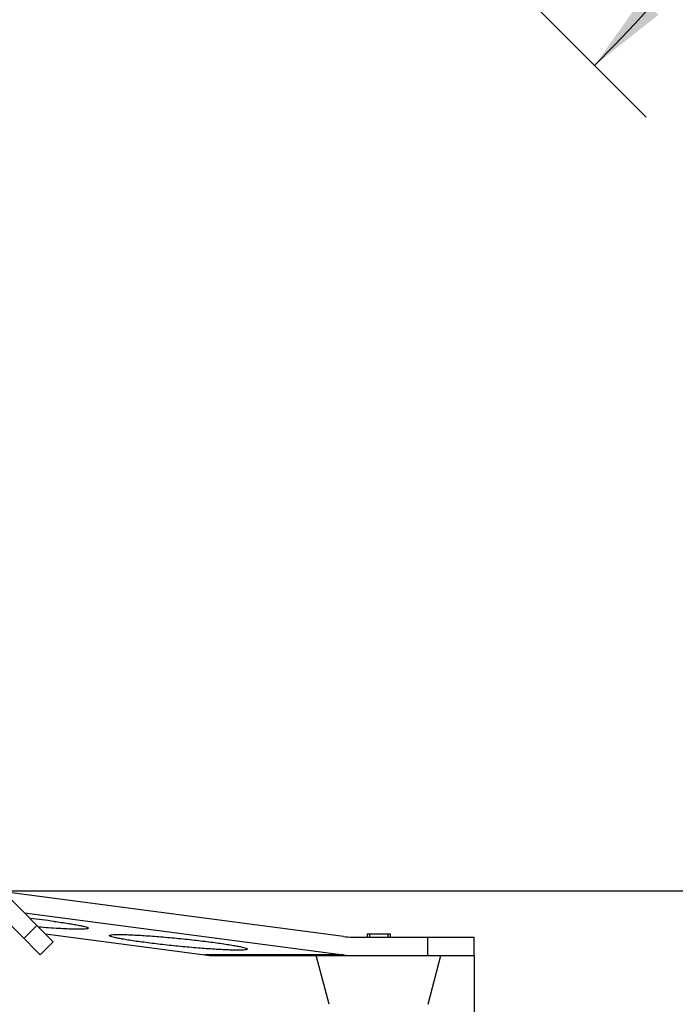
# Model space of a CAD drawing. Header units: millimetres. Extents: x 0 to 420, y 0 to 297.
# Tile 71 of 117: x 341 to 369, y 107 to 150. Entities that reach past the tile are written whole.
import ezdxf

# ---------------------------------------------------------------- set-up
doc = ezdxf.new("R2010")
doc.units = ezdxf.units.MM
doc.header["$LTSCALE"] = 23.1
doc.layers.get('0').update_dxf_attribs({"linetype": 'CONTINUOUS'})
for name, color, linetype in [('BEZUGSACHSEN', 7, 'CONTINUOUS'), ('DIM_PILOTEES', 7, 'CONTINUOUS'), ('RUNDUNGEN', 7, 'CONTINUOUS')]:
    doc.layers.add(name, color=color, linetype=linetype)
doc.styles.get("Standard").update_dxf_attribs({"font": 'txt', "width": 0.7})
doc.dimstyles.new('DIMSTYLE_2', dxfattribs={"dimtxt": 2.5, "dimasz": 3.5, "dimexe": 2, "dimexo": 0, "dimtad": 1, "dimdec": 0, "dimlfac": 5, "dimdsep": 46, "dimtxsty": 'STANDARD', "dimblk": '_FILLED', "dimblk1": '_FILLED', "dimblk2": '_FILLED', "dimcen": 0.09, "dimazin": 2, "dimtp": 0.8, "dimtm": 0.8, "dimtfac": 1, "dimtdec": 0, "dimtofl": 0, "dimtmove": 0, "dimatfit": 3, "dimldrblk": '_FILLED', "dimfxl": 1, "dimtolj": 1, "dimarcsym": 0})
doc.dimstyles.new('DIMSTYLE_7', dxfattribs={"dimtxt": 2.5, "dimasz": 3.5, "dimexe": 2, "dimexo": 0, "dimgap": 2.5, "dimtad": 1, "dimdsep": 46, "dimtxsty": 'STANDARD', "dimblk": '_FILLED', "dimblk1": '_FILLED', "dimblk2": '_FILLED', "dimcen": 0.09, "dimazin": 2, "dimtp": 0.5, "dimtm": 0.5, "dimtfac": 1, "dimtofl": 0, "dimtmove": 0, "dimatfit": 3, "dimldrblk": '_FILLED', "dimfxl": 1, "dimtolj": 1, "dimarcsym": 0})

# ---------------------------------------------------------------- blocks, each defined once
blk = doc.blocks.new('_FILLED')
at = {"color": 0, "linetype": 'BYBLOCK'}
blk.add_solid([(0, 0), (-1, 0.143), (-1, -0.143)], dxfattribs=at)
blk = doc.blocks.new('*D4')
at = {"layer": 'DIM_PILOTEES', "color": 2, "linetype": 'CONTINUOUS'}
for p, q in [((332.469, 242.223), (398.391, 242.223)), ((396.391, 242.223), (396.391, 177.074)), ((396.392, 111.925), (396.391, 177.074)), ((339.008, 111.925), (398.392, 111.925))]:
    blk.add_line(p, q, dxfattribs=at)
at = {"layer": 'DIM_PILOTEES', "color": 2, "linetype": 'CONTINUOUS', "xscale": 3.5, "yscale": 3.5, "zscale": 3.5}
for p, rotation in [((396.391, 242.223), 90.0001523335), ((396.392, 111.925), 270.0001523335)]:
    blk.add_blockref('_FILLED', p, dxfattribs=dict(at, rotation=rotation))
at = {"layer": 'DIM_PILOTEES', "color": 2, "linetype": 'CONTINUOUS', "insert": (393.266, 177.074), "char_height": 2.5, "width": 7.76786, "attachment_point": 2, "rotation": 90, "line_spacing_factor": 0.9}
blk.add_mtext('{\\ftxt;\\W0.0001;\\H0.0001;\\~}{\\ftxt;\\W2.0714285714;\\H2.5; }{\\ftxt;\\W0.0001;\\H0.0001;\\~}', dxfattribs=at)
blk = doc.blocks.new('*D6')
at = {"layer": 'DIM_PILOTEES', "color": 2, "linetype": 'CONTINUOUS'}
for p, q in [((274.63, 109.125), (274.63, 98.133)), ((360.354, 109.125), (360.354, 98.133)), ((274.63, 100.133), (317.492, 100.133)), ((360.354, 100.133), (317.492, 100.133))]:
    blk.add_line(p, q, dxfattribs=at)
at = {"layer": 'DIM_PILOTEES', "color": 2, "linetype": 'CONTINUOUS', "xscale": 3.5, "yscale": 3.5, "zscale": 3.5, "rotation": 180}
blk.add_blockref('_FILLED', (274.63, 100.133), dxfattribs=at)
at = {"layer": 'DIM_PILOTEES', "color": 2, "linetype": 'CONTINUOUS', "xscale": 3.5, "yscale": 3.5, "zscale": 3.5}
blk.add_blockref('_FILLED', (360.354, 100.133), dxfattribs=at)
at = {"layer": 'DIM_PILOTEES', "color": 2, "linetype": 'CONTINUOUS', "insert": (317.806, 103.258), "char_height": 2.5, "width": 8.83929, "attachment_point": 2, "line_spacing_factor": 0.9}
blk.add_mtext('{\\ftxt;\\W0.0001;\\H0.0001;\\~}{\\ftxt;\\W2.3571428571;\\H2.5; }{\\ftxt;\\W0.0001;\\H0.0001;\\~}', dxfattribs=at)
blk = doc.blocks.new('*D13')
at = {"layer": 'DIM_PILOTEES', "color": 2, "linetype": 'CONTINUOUS'}
for start, end in [(90, 225), (-45, 90)]:
    blk.add_arc((318.665, 194.57), 66.341, start, end, dxfattribs=at)
for points in [[(268.984, 149.855), (271.755, 147.659), (269.709, 150.543)], [(367.622, 150.543), (365.576, 147.659), (368.347, 149.855)]]:
    blk.add_solid(points, dxfattribs=at)
at = {"layer": 'DIM_PILOTEES', "color": 2, "linetype": 'CONTINUOUS', "insert": (320.019, 265.898), "char_height": 2.5, "width": 14.28571, "attachment_point": 2, "rotation": 358.9126, "line_spacing_factor": 0.9}
blk.add_mtext('{\\ftxt;\\W0.0001;\\H0.0001;\\~}{\\ftxt;\\W3.1428571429;\\H2.5; }{\\ftxt;\\W0.0001;\\H0.0001;\\~}{\\ftxt;\\W0.0001;\\H0.0001;\\~}{\\ftxt;\\W0.6666666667;\\H2.5; }{\\ftxt;\\W0.0001;\\H0.0001;\\~}', dxfattribs=at)

msp = doc.modelspace()

# ---------------------------------------------------------------- linework, layer by layer
at = {"color": 7, "linetype": 'CONTINUOUS'}
for p, q in [((353.6751, 159.56), (367.8172, 145.4179)), ((355.7205, 110.0646), (356.7205, 110.0646)), ((355.7205, 110.0646), (355.7205, 109.9246)), ((356.7205, 110.0646), (356.7205, 109.9246)), ((354.081, 107.0133), (353.5205, 109.1246)), ((358.36, 107.0133), (358.9205, 109.1246))]:
    msp.add_line(p, q, dxfattribs=at)
at = {"color": 2, "linetype": 'CONTINUOUS'}
for p, q in [((355.8205, 110.0646), (355.8205, 109.9246)), ((356.6205, 110.0646), (356.6205, 109.9246))]:
    msp.add_line(p, q, dxfattribs=at)
at = {"layer": 'BEZUGSACHSEN', "color": 7, "linetype": 'CONTINUOUS'}
msp.add_arc((336.2743, 65.4216), 45.5623, 82.57767, 83.89018, dxfattribs=at)
for points, knots in [([(342.1602, 110.6021), (342.3666, 110.5749), (342.6591, 110.5339), (343.0224, 110.4749), (343.2382, 110.4354), (343.4072, 110.4001), (343.5357, 110.3663), (343.6039, 110.3432), (343.6468, 110.3188), (343.6457, 110.3075)], [0, 0, 0, 0, 0.4101123, 0.5811779, 0.7254931, 0.8407264, 0.9251418, 0.9776354, 1, 1, 1, 1]), ([(343.6457, 110.3075), (343.6441, 110.2919), (343.5716, 110.2773), (343.4706, 110.2658), (343.2739, 110.2612), (343.023, 110.2643), (342.7064, 110.2756), (342.1901, 110.3029), (341.7793, 110.3329), (341.4924, 110.3564)], [0, 0, 0, 0, 0.0217762, 0.0760698, 0.1635066, 0.2822006, 0.4292024, 0.6008493, 1, 1, 1, 1]), ([(346.0438, 109.6965), (345.8374, 109.7236), (345.5449, 109.7646), (345.1816, 109.8236), (344.9658, 109.8632), (344.7968, 109.8984), (344.6683, 109.9322), (344.6001, 109.9554), (344.5572, 109.9797), (344.5583, 109.991)], [0, 0, 0, 0, 0.4101123, 0.5811779, 0.7254931, 0.8407264, 0.9251418, 0.9776354, 1, 1, 1, 1]), ([(344.5583, 109.991), (344.5595, 110.0023), (344.6058, 110.0178), (344.6768, 110.0271), (344.8084, 110.0352), (344.9798, 110.0368), (345.1976, 110.0335), (345.5628, 110.0206), (346.096, 109.9902), (346.8, 109.9368), (347.5546, 109.8679), (348.3086, 109.7881), (348.8047, 109.7279), (349.0438, 109.6965)], [0, 0, 0, 0, 0.0075129, 0.0251137, 0.0534095, 0.0920477, 0.1404561, 0.1978105, 0.3354172, 0.495601, 0.667524, 0.8395412, 1, 1, 1, 1]), ([(350.5293, 109.4019), (350.5282, 109.3906), (350.4819, 109.3751), (350.4109, 109.3658), (350.2793, 109.3577), (350.1079, 109.3561), (349.8901, 109.3594), (349.5249, 109.3723), (348.9917, 109.4028), (348.2877, 109.4561), (347.5331, 109.525), (346.7791, 109.6048), (346.283, 109.665), (346.0438, 109.6965)], [0, 0, 0, 0, 0.0075129, 0.0251137, 0.0534095, 0.0920477, 0.1404561, 0.1978105, 0.3354172, 0.495601, 0.667524, 0.8395412, 1, 1, 1, 1]), ([(349.0438, 109.6965), (349.2503, 109.6693), (349.5427, 109.6283), (349.906, 109.5693), (350.1219, 109.5298), (350.2909, 109.4945), (350.4194, 109.4607), (350.4876, 109.4375), (350.5305, 109.4132), (350.5293, 109.4019)], [0, 0, 0, 0, 0.4101123, 0.5811779, 0.7254931, 0.8407264, 0.9251418, 0.9776354, 1, 1, 1, 1])]:
    msp.add_open_spline(points, degree=3, knots=knots, dxfattribs=at)
at = {"layer": 'RUNDUNGEN', "color": 7, "linetype": 'CONTINUOUS'}
for p, q in [((354.6949, 109.9503), (339.8838, 111.8989)), ((340.105, 111.743), (342.1234, 109.7246)), ((339.7736, 110.943), (341.5577, 109.1589)), ((340.8802, 110.9678), (354.6949, 109.1503)), ((340.8506, 109.866), (341.4163, 110.4317)), ((341.7892, 110.0589), (348.6949, 109.1503)), ((341.5577, 109.1589), (342.1234, 109.7246)), ((355.0871, 109.9246), (360.3545, 109.9246)), ((358.3545, 109.1246), (358.3545, 109.9246)), ((360.3545, 109.1246), (360.3545, 109.9246)), ((354.6949, 109.1503), (348.6949, 109.1503)), ((349.0871, 109.1246), (360.3545, 109.1246))]:
    msp.add_line(p, q, dxfattribs=at)
for centre in [(355.0875, 112.9342), (349.0875, 112.1342), (355.0875, 112.1342)]:
    msp.add_arc(centre, 3.0096, 262.50513, 269.992, dxfattribs=at)

# ---------------------------------------------------------------- dimensions: what is measured, and where the dimension line sits
at = {"layer": 'DIM_PILOTEES', "color": 2, "linetype": 'CONTINUOUS'}
dim = msp.add_angular_dim_3p(base=(318.6655, 260.9108), center=(318.6655, 194.5697), p1=(365.5757, 147.6594), p2=(271.7552, 147.6594), text='{\\ftxt;\\W0.0001;\\H0.0001;\\~}{\\ftxt;\\W3.1428571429;\\H2.5; }{\\ftxt;\\W0.0001;\\H0.0001;\\~}{\\ftxt;\\W0.0001;\\H0.0001;\\~}{\\ftxt;\\W0.6666666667;\\H2.5; }{\\ftxt;\\W0.0001;\\H0.0001;\\~}', dimstyle='DIMSTYLE_7', dxfattribs=at)
dim.commit()
dim.dimension.update_dxf_attribs({"geometry": '*D13', "text_midpoint": (322.9024, 260.7754), "dimtype": 165})
dim = msp.add_linear_dim(base=(396.3915, 111.9248), p1=(332.4692, 242.223), p2=(339.0076, 111.9246), angle=270.00015, text='{\\ftxt;\\W0.0001;\\H0.0001;\\~}{\\ftxt;\\W2.0714285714;\\H2.5; }{\\ftxt;\\W0.0001;\\H0.0001;\\~}', dimstyle='DIMSTYLE_2', dxfattribs=at)
dim.commit()
dim.dimension.update_dxf_attribs({"geometry": '*D4', "text_midpoint": (396.3913, 176.7168), "dimtype": 160})
dim = msp.add_linear_dim(base=(360.3545, 100.1331), p1=(274.6296, 109.1246), p2=(360.3545, 109.1246), text='{\\ftxt;\\W0.0001;\\H0.0001;\\~}{\\ftxt;\\W2.3571428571;\\H2.5; }{\\ftxt;\\W0.0001;\\H0.0001;\\~}', dimstyle='DIMSTYLE_2', dxfattribs=at)
dim.commit()
dim.dimension.update_dxf_attribs({"geometry": '*D6', "text_midpoint": (317.4486, 100.1331), "dimtype": 160})

doc.saveas('drawing.dxf')
